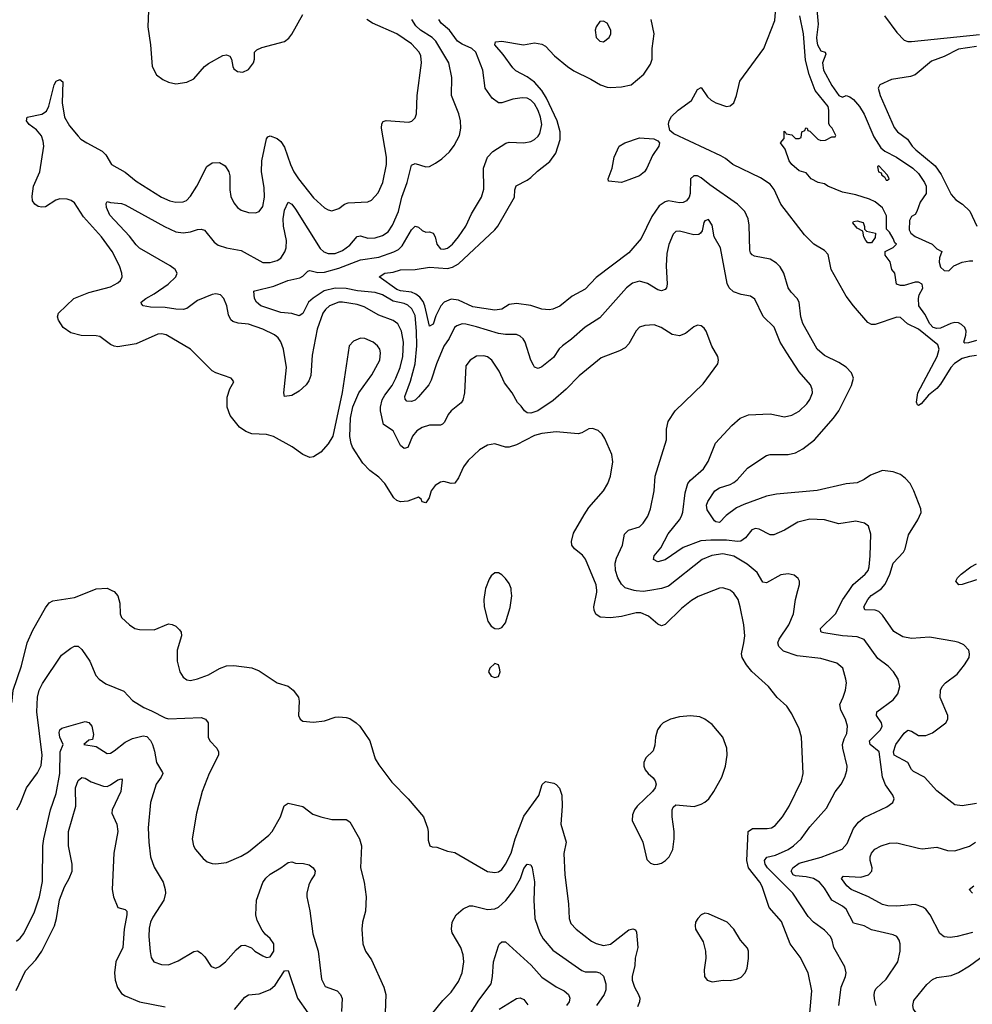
# Model space of a CAD drawing. Header units: inches. Extents: x 1245430 to 1420861, y 606325 to 671315.
# Tile 37 of 256: x 1280528 to 1285786, y 637716 to 643149. Entities that reach past the tile are written whole.
import ezdxf

# ---------------------------------------------------------------- set-up
doc = ezdxf.new("R2010")
doc.units = ezdxf.units.IN
doc.header["$MEASUREMENT"] = 0
doc.layers.add('B2683', color=7, linetype='Continuous')
doc.layers.add('B2684', color=7, linetype='Continuous')

msp = doc.modelspace()

# ---------------------------------------------------------------- linework, layer by layer
at = {"layer": 'B2683', "color": 5}
for points, elevation in [([(1280000, 639292.1), (1280070, 639319.5), (1280110, 639330.3), (1280150, 639334.3), (1280273, 639333), (1280291, 639330), (1280328.9, 639308.9), (1280370, 639263.8), (1280410, 639234), (1280430, 639224), (1280450, 639222.8), (1280459, 639230), (1280466, 639250), (1280465.4, 639305.4), (1280485.4, 639390), (1280491.2, 639450), (1280537.1, 639582.9), (1280568.7, 639711.3), (1280599.5, 639780.5), (1280670, 639903.8), (1280690, 639930.4), (1280710, 639942), (1280830, 639960.3), (1280928.7, 640000)], 980), ([(1281036.3, 640000), (1281050, 639994), (1281070, 639970.7), (1281080.3, 639930), (1281081.6, 639870), (1281090, 639851), (1281134, 639810), (1281162.8, 639790), (1281190, 639783.8), (1281270, 639782), (1281350, 639815.8), (1281370, 639812.4), (1281390, 639801.6), (1281410, 639782), (1281418.4, 639770), (1281420.3, 639750), (1281396.9, 639670), (1281396.9, 639610), (1281412, 639550), (1281430, 639521.6), (1281450, 639506.7), (1281470, 639503.1), (1281510, 639512.2), (1281570, 639534), (1281630, 639568.2), (1281670, 639583.8), (1281710, 639586), (1281810, 639572.2), (1281850, 639556.4), (1281949, 639489), (1282010, 639472), (1282037.6, 639450), (1282066, 639410), (1282070.5, 639389.5), (1282067.7, 639310), (1282076, 639290), (1282090, 639278.8), (1282150, 639273.4), (1282210, 639279.3), (1282270, 639300.5), (1282290, 639302.4), (1282330, 639298.7), (1282350, 639292.2), (1282384.9, 639270), (1282405.5, 639250), (1282460.5, 639170), (1282490.3, 639070.3), (1282510, 639037.3), (1282582, 638942), (1282672.4, 638850), (1282757.3, 638750), (1282778.8, 638690), (1282782.8, 638670), (1282782, 638622), (1282791.3, 638591.3), (1282804.7, 638584.7), (1282830, 638582.8), (1282890, 638560.5), (1282930, 638554.4), (1283110, 638449.1), (1283150, 638444), (1283170, 638447.6), (1283190, 638460.3), (1283210, 638488.7), (1283240.5, 638550), (1283263.2, 638630), (1283310, 638754.9), (1283392.7, 638867.3), (1283411.8, 638928.2), (1283430, 638945.7), (1283476.1, 638936.1), (1283490, 638928.2), (1283507.9, 638907.9), (1283520.2, 638870), (1283522.7, 638810), (1283515.8, 638710), (1283543.7, 638610), (1283531.4, 638548.6), (1283536.3, 638430), (1283557.5, 638270), (1283560.7, 638190), (1283570, 638161.6), (1283598.7, 638130), (1283684.4, 638064.4), (1283710, 638051.3), (1283750, 638041.2), (1283790, 638048.1), (1283890, 638127.3), (1283913.2, 638133.2), (1283926.4, 638126.4), (1283933.5, 638113.5), (1283939.4, 638030), (1283925, 637970), (1283923.7, 637930), (1283908.2, 637870), (1283908.3, 637850), (1283921.9, 637810), (1283943.7, 637770), (1283950.1, 637750), (1283949.4, 637730), (1283937.9, 637702.1)], 980), ([(1283096.9, 640000), (1283090.2, 639950), (1283092.6, 639910), (1283111.8, 639830), (1283130, 639802.4), (1283150, 639790.4), (1283170, 639787.2), (1283190, 639794.4), (1283210, 639820.7), (1283234.8, 639905.2), (1283243.8, 639970), (1283241.2, 640000)], 1020), ([(1284358.5, 640000), (1284273.4, 639966.6), (1284236.2, 639943.8), (1284180.9, 639899.1), (1284090, 639811.1), (1284070, 639804), (1284050, 639813), (1283998.3, 639858.3), (1283955.8, 639875.8), (1283930, 639875.9), (1283850, 639855.4), (1283790, 639848.2), (1283731.9, 639851.9), (1283707.9, 639867.9), (1283699.2, 639890), (1283697.8, 639910), (1283714, 639990), (1283713.2, 640000)], 980), ([(1284007, 640000), (1283970, 639994.3), (1283930, 639997), (1283919.9, 640000)], 960), ([(1284890, 637667.3), (1284901.2, 637790), (1284879.8, 637890), (1284836.2, 637976.2), (1284780.7, 638050), (1284732.7, 638172.7), (1284665.6, 638250), (1284626.5, 638366.5), (1284613.6, 638390), (1284551, 638470), (1284540.9, 638510), (1284549.9, 638670.1), (1284573.6, 638686.4), (1284654.7, 638685.3), (1284678, 638690), (1284698, 638702), (1284737.8, 638750), (1284775.7, 638810), (1284843.5, 638950), (1284851.9, 638990), (1284843, 639190), (1284830, 639236), (1284790, 639319.3), (1284762, 639362), (1284710, 639409.7), (1284661, 639470), (1284570, 639553.1), (1284539.8, 639590), (1284515.3, 639630), (1284512, 639650), (1284525.9, 639710), (1284529.9, 639750), (1284524.9, 639810), (1284505.7, 639910), (1284492.9, 639950), (1284470, 639985.4), (1284451.3, 640000)], 980), ([(1285049.1, 637710), (1285061.7, 637810), (1285087, 637870), (1285089.8, 637890), (1285082.2, 637922.2), (1285022.2, 638030), (1285012.7, 638070), (1285003.1, 638090), (1284970, 638126), (1284909.9, 638169.9), (1284879.7, 638199.7), (1284795.8, 638330), (1284656.1, 638470), (1284642.4, 638490), (1284638.5, 638510), (1284651.2, 638528.8), (1284700.3, 638539.7), (1284770, 638571), (1284799.7, 638590), (1284841, 638630), (1284890, 638694.6), (1284980.8, 638799.2), (1285030, 638888.5), (1285062.6, 638930), (1285082, 638970), (1285094.5, 639005.5), (1285095.4, 639030), (1285071.6, 639130), (1285070.6, 639150), (1285078.8, 639181.2), (1285093.6, 639210), (1285097.2, 639250), (1285085.7, 639290), (1285059.6, 639339.6), (1285055.1, 639370), (1285074.3, 639410), (1285086.3, 639450), (1285091, 639489), (1285088.5, 639510), (1285072.1, 639570), (1285038.4, 639598.4), (1284950, 639625), (1284819.2, 639639.2), (1284744.5, 639664.5), (1284718, 639690), (1284713.5, 639710), (1284719.3, 639730), (1284774.4, 639810), (1284799.2, 639870), (1284810.8, 639949.2), (1284823.6, 640000)], 960), ([(1285256.4, 637710), (1285246, 637746), (1285244.5, 637770), (1285247.7, 637790), (1285256.2, 637803.8), (1285310, 637855.3), (1285374.8, 637950), (1285388.5, 638010), (1285388.3, 638050), (1285383, 638070), (1285369.8, 638089.8), (1285350, 638099.7), (1285230, 638127.1), (1285188.9, 638148.9), (1285130, 638164.7), (1285090, 638240.9), (1285070, 638257.5), (1285010.4, 638290.4), (1284970, 638357.1), (1284943.2, 638390), (1284909.1, 638410.9), (1284870, 638419.3), (1284810, 638424.3), (1284797.2, 638430), (1284785.7, 638450), (1284796.2, 638470), (1284830, 638495), (1284951.5, 638528.5), (1285068.3, 638571.7), (1285096.2, 638603.8), (1285130, 638685.3), (1285158.2, 638721.8), (1285190, 638747.1), (1285313.8, 638806.2), (1285347, 638830), (1285354, 638850), (1285348.2, 638870), (1285307.4, 638927.4), (1285290.7, 638970), (1285272.8, 639110), (1285221.8, 639150), (1285219.5, 639170), (1285280.2, 639230), (1285289, 639250), (1285284.4, 639270), (1285257.6, 639310), (1285259.2, 639330), (1285350, 639395.8), (1285374.3, 639430), (1285385.4, 639470), (1285376.4, 639510), (1285351.1, 639550), (1285321.9, 639581.9), (1285264.8, 639624.8), (1285188.4, 639728.4), (1285150, 639743.7), (1285070, 639749.4), (1284966.1, 639766.1), (1284952.3, 639770), (1284950, 639775.3), (1284947.4, 639790), (1285030.7, 639870), (1285071.6, 639950), (1285106.1, 640000)], 940), ([(1285810, 638824.1), (1285730, 638811.6), (1285690, 638817.6), (1285590, 638894), (1285522.2, 638970), (1285461.1, 639001.1), (1285450.9, 639010.9), (1285429.8, 639050), (1285355.7, 639090), (1285350.4, 639110), (1285364.1, 639150), (1285410, 639211.4), (1285430, 639228.4), (1285450, 639222.6), (1285490, 639200.1), (1285530, 639198.5), (1285565.6, 639214.4), (1285640.7, 639270), (1285651.6, 639290), (1285651.5, 639310), (1285609.1, 639409.1), (1285610.9, 639450), (1285620.4, 639470), (1285637.7, 639490), (1285702.6, 639537.4), (1285744, 639590), (1285768.2, 639630), (1285771.1, 639650), (1285766.3, 639670), (1285739.3, 639699.3), (1285712.7, 639712.7), (1285690, 639718), (1285550, 639741), (1285450, 639734.8), (1285403.6, 639743.6), (1285353.5, 639773.5), (1285290, 639863.1), (1285270, 639882.8), (1285249.9, 639889.9), (1285192.3, 639892.3), (1285188.3, 639910), (1285209.6, 639950.4), (1285228.4, 639971.6), (1285270.9, 640000)], 920), ([(1280511.2, 638790), (1280530, 638823), (1280566, 638910), (1280626.7, 638993.3), (1280646.8, 639033.2), (1280652.3, 639090), (1280622.8, 639330), (1280627, 639410), (1280635.6, 639450), (1280653.8, 639486.2), (1280758.3, 639641.7), (1280810, 639682), (1280830, 639691.8), (1280850, 639692.2), (1280870, 639673.4), (1280914.3, 639610), (1280947.9, 639530), (1280965.7, 639510), (1281004.1, 639484.1), (1281103.1, 639443.1), (1281150, 639392.7), (1281213.5, 639353.5), (1281256.2, 639336.2), (1281330, 639296.2), (1281350, 639291.2), (1281530, 639298.3), (1281553.4, 639290), (1281568, 639270), (1281568.4, 639190), (1281578, 639170), (1281615.5, 639130), (1281624.4, 639110), (1281624.9, 639090), (1281574.3, 638990), (1281536, 638890), (1281503.1, 638770), (1281479.5, 638630), (1281486.4, 638590), (1281498.4, 638570), (1281541.2, 638521.2), (1281563.1, 638503.1), (1281590, 638492.4), (1281610, 638490.4), (1281670, 638498.7), (1281750, 638534.3), (1281790, 638557.4), (1281903, 638650), (1281921.1, 638670), (1281967.8, 638750), (1281988.5, 638811.5), (1282010, 638826.8), (1282090, 638808), (1282145.8, 638765.8), (1282191, 638750), (1282250, 638736), (1282330, 638735.8), (1282350, 638723), (1282404.2, 638630), (1282415.3, 638590), (1282409, 638470), (1282428.7, 638390), (1282439.6, 638310), (1282437.6, 638230), (1282420.4, 638170), (1282415.8, 638130), (1282421.3, 638050), (1282437.1, 638010), (1282470, 637960.7), (1282538.7, 637810), (1282548.4, 637770), (1282544.9, 637670)], 960), ([(1280510, 638064.9), (1280530, 638080.2), (1280550, 638106), (1280610, 638226.7), (1280636.8, 638310), (1280653, 638393), (1280655.8, 638590), (1280660.3, 638630), (1280697.8, 638790), (1280730, 638879.1), (1280749.3, 638990), (1280751.4, 639108.6), (1280767.1, 639150), (1280749.8, 639190), (1280745, 639215), (1280749.8, 639230.2), (1280760.8, 639239.2), (1280890, 639277.1), (1280910, 639270.5), (1280926, 639250), (1280935.9, 639204.1), (1280930, 639178), (1280910, 639174), (1280882, 639150), (1280950, 639138), (1281010, 639099.6), (1281030, 639102.4), (1281050, 639114.2), (1281110, 639162.3), (1281150, 639183.5), (1281210, 639196.9), (1281230, 639193.8), (1281250, 639172.4), (1281260.8, 639150), (1281272.6, 639112.6), (1281282.3, 639050), (1281315.6, 638995.6), (1281317.1, 638990), (1281308.4, 638970), (1281281.8, 638930), (1281250.2, 638830), (1281237.7, 638690), (1281240.2, 638610), (1281250.2, 638530), (1281270, 638473), (1281319.7, 638390), (1281331.2, 638350), (1281332.2, 638330), (1281323.9, 638290), (1281262.6, 638197.4), (1281250.7, 638170), (1281243.3, 638136.7), (1281241, 638090), (1281247.5, 638007.5), (1281254, 637974), (1281268.2, 637950), (1281310, 637935.6), (1281350, 637934.7), (1281403.3, 637956.7), (1281490, 638008), (1281510, 638010.8), (1281530, 637998.8), (1281550, 637978.8), (1281584.1, 637924.1), (1281610, 637914.8), (1281630, 637924), (1281663.7, 637950), (1281723, 638017), (1281750, 638041), (1281770, 638042.8), (1281807.7, 638027.7), (1281826, 638010), (1281870, 637983.1), (1281890, 637974.9), (1281910, 637978.9), (1281931.1, 638010), (1281930.5, 638050), (1281910, 638079.7), (1281882.5, 638102.5), (1281865.6, 638125.6), (1281839, 638179), (1281830.6, 638210.6), (1281835, 638290), (1281870, 638387.4), (1281887.4, 638412.6), (1281910, 638434), (1281970, 638468.5), (1282010, 638498.2), (1282030, 638502.6), (1282050, 638495), (1282093.9, 638493.9), (1282125.2, 638485.2), (1282147.7, 638470), (1282158.4, 638450), (1282155.3, 638430), (1282136.7, 638403.3), (1282124.8, 638375.2), (1282113.4, 638330), (1282113.7, 638310), (1282130, 638232), (1282145.9, 638105.9), (1282175.2, 638010), (1282194.7, 637854.7), (1282214.8, 637814.8), (1282280.3, 637790), (1282299, 637770), (1282308.4, 637748.4), (1282303.8, 637676.2)], 940), ([(1280508.5, 637791.5), (1280559.2, 637900.8), (1280617.7, 637962.3), (1280649.9, 638010), (1280719.1, 638150), (1280730.8, 638190), (1280748.1, 638291.9), (1280775, 638365), (1280801.1, 638410), (1280817.6, 638450), (1280816.6, 638490), (1280796.7, 638590), (1280796.4, 638670), (1280837.7, 638810), (1280835.8, 638910), (1280850, 638950.3), (1280870, 638967.6), (1280890, 638963.6), (1280922.9, 638942.9), (1280990, 638919.2), (1281010, 638918.2), (1281030, 638927.2), (1281070, 638955.2), (1281090, 638959.3), (1281094.3, 638954.3), (1281085.4, 638890), (1281038, 638790), (1281035.6, 638770), (1281064, 638710), (1281070.2, 638670), (1281047.5, 638550), (1281039.1, 638350), (1281045.2, 638310), (1281070, 638250.6), (1281110, 638239.5), (1281118.7, 638230), (1281119.3, 638210), (1281104.8, 638130), (1281098, 638030), (1281059.2, 637950), (1281050.9, 637890), (1281055.5, 637850), (1281068.4, 637808.4), (1281090, 637776.5), (1281110, 637762.3), (1281190, 637730.2), (1281330, 637703.1)], 920), ([(1285787.3, 638112.7), (1285702.8, 638090), (1285664.8, 638084.8), (1285630, 638088.5), (1285607.1, 638107.1), (1285553.8, 638210), (1285530, 638240.3), (1285513, 638253), (1285470, 638266.5), (1285370, 638256.9), (1285319.5, 638259.5), (1285290, 638266.6), (1285213.7, 638310), (1285117.7, 638350), (1285093.4, 638370), (1285063.5, 638410), (1285076, 638424), (1285170, 638417.7), (1285213.3, 638430), (1285232.2, 638450), (1285232.9, 638470), (1285222, 638510), (1285222.3, 638530), (1285228.9, 638550), (1285247.3, 638572.7), (1285283.7, 638590), (1285330, 638604.5), (1285370, 638607.6), (1285490, 638576.8), (1285510, 638574.5), (1285590, 638583.5), (1285650, 638564.9), (1285690, 638562.8), (1285770, 638589.3), (1285804.4, 638610)], 920), ([(1282770, 637621.3), (1282863.7, 637736.3), (1282910, 637782.6), (1282950, 637842.4), (1282970.8, 637890), (1282979.3, 637950), (1282975.3, 637990), (1282962.3, 638030), (1282915.4, 638110), (1282911.1, 638130), (1282915.8, 638170), (1282937.6, 638210), (1282976.6, 638243.4), (1283010, 638259.1), (1283030, 638259.2), (1283110, 638239.7), (1283150, 638243.5), (1283170, 638252.5), (1283210.9, 638289.1), (1283254.9, 638345.1), (1283291.6, 638410), (1283310, 638465.3), (1283330, 638488.7), (1283350, 638485.5), (1283356.5, 638470), (1283368.9, 638391.1), (1283366.5, 638290), (1283372.1, 638190), (1283398.4, 638110), (1283416.5, 638076.5), (1283470, 638015), (1283630, 637902.8), (1283650, 637895), (1283710, 637895.5), (1283730.3, 637890), (1283750.8, 637870.8), (1283763.8, 637830), (1283763.1, 637796.9), (1283754.5, 637770), (1283710.9, 637710)], 960), ([(1285786.6, 638330), (1285768.1, 638350), (1285795.3, 638370)], 880), ([(1283018.3, 637670), (1283061.9, 637738.1), (1283129.8, 637830), (1283138.6, 637870), (1283142.6, 637950), (1283170, 638038), (1283176, 638050), (1283190, 638060.5), (1283210, 638060.5), (1283351.9, 637931.9), (1283410, 637865.4), (1283490, 637811.9), (1283533.7, 637790), (1283557.6, 637770), (1283565.3, 637750), (1283560.9, 637730), (1283545.5, 637710)], 940), ([(1285810, 637608), (1285730, 637643.2), (1285690, 637648.3), (1285605.2, 637634.8), (1285552.7, 637632.7), (1285510, 637641.6), (1285482.3, 637662.3), (1285462.5, 637690), (1285458.3, 637710), (1285462.8, 637737.2), (1285534.6, 637825.4), (1285566.4, 637853.6), (1285590, 637863.2), (1285670, 637875.9), (1285710, 637891.8), (1285771.5, 637928.5), (1285881.1, 638010)], 920), ([(1281713.1, 637686.9), (1281770, 637754.9), (1281790, 637768.9), (1281850, 637773.7), (1281910, 637797), (1281937.4, 637822.6), (1281990, 637900.3), (1282010, 637903.1), (1282062.1, 637750), (1282118.6, 637670)], 920), ([(1283174.2, 637690), (1283270, 637747.6), (1283290, 637751.8), (1283310, 637742), (1283333.2, 637713.2)], 920)]:
    msp.add_lwpolyline(points, dxfattribs=dict(at, elevation=elevation))
at = {"layer": 'B2683', "color": 5, "elevation": 1020}
for points in [[(1283150, 639596), (1283122.8, 639570), (1283116, 639550), (1283130, 639526.8), (1283150, 639518.8), (1283170, 639524.7), (1283179.5, 639550), (1283177, 639570), (1283170, 639588.7)], [(1284230, 639308), (1284170, 639302), (1284121, 639290), (1284080.5, 639270), (1284064.7, 639255.3), (1284048.4, 639230), (1284038, 639190), (1284034.6, 639145.4), (1284024.9, 639115.1), (1283983.6, 639076.4), (1283972.7, 639050), (1283972.7, 639030), (1283980.4, 639010), (1283996.3, 638990), (1284025.4, 638965.4), (1284035.8, 638950), (1284040.3, 638930), (1284035.3, 638910), (1284021.1, 638890), (1283936, 638810), (1283921.5, 638790), (1283910, 638762), (1283909.2, 638730), (1283967.1, 638610), (1283990, 638516), (1284010, 638494), (1284030, 638488.2), (1284050, 638488.5), (1284070, 638494.9), (1284093.6, 638510), (1284113.3, 638530), (1284133, 638570), (1284141.1, 638630), (1284140.4, 638670), (1284128.6, 638751.4), (1284129.7, 638790), (1284135.8, 638804.2), (1284150, 638815.8), (1284251.7, 638808.3), (1284290, 638819.6), (1284310, 638831.7), (1284332.1, 638850), (1284359.2, 638890), (1284404.2, 638970), (1284424.7, 639030), (1284432.4, 639090), (1284431.1, 639130), (1284410, 639189.3), (1284350, 639259.6), (1284310, 639289.6), (1284282.4, 639302.4)], [(1284310, 638219.3), (1284290, 638209.2), (1284270.4, 638189.6), (1284259.1, 638170), (1284256.3, 638150), (1284259.1, 638130), (1284300.6, 638060.6), (1284314.2, 638010), (1284316.1, 637970), (1284306, 637906), (1284308, 637870), (1284322.8, 637850), (1284350, 637839.3), (1284411.2, 637848.8), (1284450, 637847.6), (1284490, 637856), (1284510, 637865.7), (1284532.8, 637890), (1284544.2, 637915.8), (1284551.7, 637968.3), (1284550.8, 638010), (1284545.3, 638025.3), (1284506.4, 638070), (1284470, 638131), (1284433.3, 638170), (1284330, 638216)]]:
    msp.add_lwpolyline(points, close=True, dxfattribs=at)
at = {"layer": 'B2684', "color": 5}
for points, elevation in [([(1281243.4, 643290), (1281235.8, 643110), (1281249.2, 643010), (1281258.7, 642890), (1281283.8, 642843.8), (1281318, 642818), (1281350, 642804), (1281390, 642794), (1281450, 642803), (1281490, 642823), (1281548.2, 642890), (1281570, 642907.7), (1281650, 642951.6), (1281670, 642954.3), (1281687.2, 642947.2), (1281697.6, 642930), (1281703.7, 642890), (1281710, 642877.3), (1281730, 642862), (1281760.1, 642859.9), (1281790, 642873.4), (1281818.4, 642910), (1281823.6, 642930), (1281823.6, 642970), (1281836.8, 642983.2), (1281864.1, 642995.9), (1281990, 643029.1), (1282013.5, 643046.5), (1282030.7, 643069.3), (1282090, 643176.4)], 1020), ([(1284923.2, 643270), (1284936.3, 643123.7), (1284925.7, 643050), (1284927.9, 643030), (1284932.4, 643010), (1284950, 642977), (1284974, 642970), (1284978, 642958), (1284960.2, 642910), (1284965.7, 642870), (1285010, 642785.7), (1285050, 642730.5), (1285070, 642720.5), (1285090, 642730.7), (1285110, 642723.1), (1285130, 642708.5), (1285163.7, 642670), (1285190, 642627.3), (1285242.2, 642502.2), (1285281.2, 642441.2), (1285302.5, 642422.5), (1285368, 642390), (1285458, 642330), (1285490, 642299.1), (1285523, 642250), (1285531.7, 642230), (1285531.1, 642190), (1285498, 642142), (1285480.3, 642090), (1285470, 642074.5), (1285450, 642062.4), (1285440.1, 642039.9), (1285437.5, 641990), (1285447.5, 641970), (1285470, 641951.8), (1285563.8, 641910), (1285590, 641884.7), (1285618, 641870), (1285605.4, 641834.6), (1285603.2, 641810), (1285610, 641783.8), (1285630, 641765.7), (1285656.6, 641763.4), (1285685.1, 641790), (1285730, 641811.6), (1285770, 641819), (1285790, 641817.7)], 860), ([(1283713.2, 640000), (1283710.7, 640030), (1283651.6, 640171.6), (1283634.2, 640194.2), (1283589.7, 640230), (1283576.4, 640250), (1283573.5, 640270), (1283585.3, 640314.7), (1283643, 640417), (1283670, 640457.1), (1283749.7, 640550), (1283775.1, 640590), (1283789.6, 640630), (1283802, 640710), (1283796.4, 640750), (1283758.4, 640838.4), (1283742.3, 640862.3), (1283721.3, 640881.3), (1283690, 640893.6), (1283670, 640891.6), (1283631.3, 640868.7), (1283610, 640864.2), (1283490, 640875.6), (1283410, 640866), (1283370, 640854.9), (1283270, 640803.7), (1283230, 640789.8), (1283210, 640790.9), (1283150, 640808.5), (1283110, 640801.7), (1283065.4, 640774.6), (1283002.7, 640717.3), (1282978.2, 640681.8), (1282950, 640620.9), (1282930, 640592), (1282910, 640589.6), (1282870, 640600.5), (1282850, 640597.7), (1282821.5, 640578.5), (1282798.9, 640550), (1282787.7, 640510), (1282770, 640483.7), (1282750, 640489.3), (1282743.6, 640503.6), (1282730, 640513.3), (1282670, 640492.3), (1282630, 640489), (1282610, 640495.6), (1282592.6, 640510), (1282544.2, 640590), (1282510, 640624.2), (1282461.4, 640661.4), (1282422.6, 640702.6), (1282365.6, 640790), (1282356.9, 640810), (1282349.5, 640849.5), (1282353.6, 640950), (1282366.7, 641013.3), (1282400.4, 641090), (1282471.4, 641190), (1282515, 641270), (1282520.3, 641310), (1282515.5, 641330), (1282503.1, 641350), (1282479.6, 641370), (1282432.7, 641390), (1282410, 641391.9), (1282370, 641375.1), (1282346.4, 641350), (1282307.4, 641092.6), (1282255.5, 640850), (1282231.5, 640808.5), (1282190, 640762.7), (1282150, 640737.2), (1282130, 640733.2), (1282090, 640749.6), (1282031.4, 640791.4), (1281929.1, 640849.1), (1281890, 640860.7), (1281810, 640864.3), (1281776.4, 640876.4), (1281740.8, 640900.8), (1281690, 640964.2), (1281673.1, 641010), (1281673.6, 641066.4), (1281688.1, 641111.9), (1281709, 641150), (1281702, 641162), (1281695.3, 641170), (1281610, 641199.7), (1281590, 641211.1), (1281471.2, 641331.2), (1281336.2, 641410), (1281310, 641416.1), (1281290, 641414), (1281170, 641359.7), (1281070, 641344.1), (1281050, 641347), (1281030, 641356.2), (1280970, 641400.3), (1280950, 641404.6), (1280866.3, 641406.3), (1280810, 641421.1), (1280767.1, 641450), (1280742, 641490), (1280736.9, 641510), (1280742.4, 641530), (1280827.6, 641610), (1280910, 641643.9), (1281030, 641675.5), (1281070, 641697.4), (1281084.7, 641710), (1281093.7, 641730), (1281092, 641750), (1281078, 641790), (1281038.5, 641870), (1280980.2, 641950), (1280880.7, 642060.7), (1280830, 642138.5), (1280811.8, 642151.8), (1280790, 642158.6), (1280750, 642160.6), (1280726.7, 642153.3), (1280670, 642116.9), (1280650, 642114.3), (1280630, 642118.7), (1280612.3, 642130), (1280598, 642150), (1280595.8, 642175.8), (1280603.4, 642230), (1280639.3, 642310), (1280661.2, 642450), (1280657.9, 642477.9), (1280647.5, 642507.5), (1280620, 642540), (1280580.9, 642570), (1280566, 642590), (1280569.2, 642610), (1280650, 642627.6), (1280675.5, 642644.5), (1280688.4, 642671.6), (1280718.7, 642790), (1280730, 642810.2), (1280750, 642819.5), (1280765.7, 642805.7), (1280761.8, 642690), (1280775, 642610), (1280802.4, 642562.4), (1280850, 642506), (1280866, 642490), (1280897.6, 642470), (1280983.3, 642423.3), (1281003.4, 642403.4), (1281034, 642350), (1281110, 642307.3), (1281170, 642257.8), (1281310, 642170.2), (1281357.3, 642150), (1281390, 642141.5), (1281430, 642142.8), (1281448.8, 642151.2), (1281470, 642174.4), (1281504.8, 642230), (1281560.8, 642339.2), (1281590, 642359.6), (1281630, 642360.7), (1281661.7, 642341.7), (1281682.4, 642310), (1281687.5, 642287.5), (1281688.3, 642210), (1281693.7, 642173.7), (1281710, 642138), (1281730, 642113), (1281750, 642097.6), (1281790, 642084.6), (1281830, 642083.7), (1281849.7, 642090.3), (1281870, 642117.3), (1281879.8, 642170), (1281876.8, 642223.2), (1281862.2, 642310), (1281864.1, 642370), (1281890, 642490.8), (1281898, 642502), (1281910, 642508.5), (1281950, 642492.8), (1281970, 642477.4), (1281990, 642444.9), (1282022.4, 642350), (1282041.1, 642310), (1282067.3, 642270), (1282150, 642166), (1282210, 642110.3), (1282230, 642098.9), (1282250, 642094.6), (1282290, 642107.4), (1282320.7, 642130), (1282341.6, 642138.4), (1282450, 642143.1), (1282470, 642153.7), (1282506.6, 642193.4), (1282531.7, 642250), (1282552.2, 642350), (1282552.1, 642390), (1282525.9, 642550), (1282526.3, 642573.7), (1282533.6, 642586.4), (1282550, 642592.9), (1282676.3, 642583.7), (1282691.7, 642588.3), (1282710, 642608), (1282717.6, 642630), (1282722, 642730), (1282746.2, 642910), (1282741.8, 642950), (1282732.5, 642970), (1282690, 643014.9), (1282610, 643069.8), (1282475.1, 643130), (1282443.5, 643150)], 980), ([(1283919.9, 640000), (1283870, 640014.8), (1283850, 640033.7), (1283829.9, 640069.9), (1283816.9, 640110), (1283815.1, 640150), (1283822.2, 640177.8), (1283854.6, 640250), (1283866, 640310), (1283888.2, 640331.8), (1283948.9, 640351.1), (1283969.7, 640370), (1283995.6, 640410), (1284010.7, 640449.3), (1284029.7, 640550), (1284035.6, 640630), (1284097.7, 640830), (1284099.1, 640890), (1284107.9, 640932.1), (1284146, 640990), (1284299.8, 641140.2), (1284380.7, 641250), (1284385.6, 641270), (1284381.6, 641290), (1284347.9, 641347.9), (1284316.9, 641430), (1284306.3, 641446.3), (1284290, 641458.9), (1284270, 641463), (1284250, 641454.3), (1284203.2, 641416.8), (1284170, 641404.2), (1284130, 641410.9), (1284069.6, 641450), (1284030, 641465.7), (1283978, 641462), (1283950, 641451.3), (1283930, 641432.3), (1283890, 641359.5), (1283870, 641338.7), (1283838.6, 641321.4), (1283737, 641283), (1283615.8, 641184.2), (1283544.6, 641110), (1283472.1, 641047.9), (1283388.2, 640990), (1283350, 640977.6), (1283330, 640980.4), (1283314, 640990), (1283296.8, 641016.8), (1283275.8, 641035.8), (1283246.9, 641090), (1283204.5, 641144.5), (1283173.7, 641210), (1283134.8, 641270), (1283110, 641287.7), (1283090, 641294.6), (1283050, 641291.8), (1283013.7, 641270), (1282990, 641239.3), (1282983.6, 641090), (1282974.6, 641050), (1282965.5, 641034.5), (1282909.1, 640990), (1282892.4, 640970), (1282872.2, 640927.8), (1282862.6, 640917.4), (1282850, 640910.9), (1282790, 640912.2), (1282750, 640898.5), (1282719.7, 640880.3), (1282695.9, 640850), (1282670, 640788), (1282650, 640783.1), (1282630, 640798.9), (1282590, 640879.8), (1282535.8, 640915.8), (1282519.4, 640990), (1282519.7, 641010), (1282529.6, 641050.4), (1282543.2, 641076.8), (1282583.9, 641130), (1282605, 641170), (1282628.8, 641230), (1282643.2, 641290), (1282645.7, 641370), (1282636.1, 641430), (1282614.6, 641470), (1282588.9, 641488.9), (1282510, 641518.1), (1282430, 641564.5), (1282390, 641576.9), (1282310.1, 641589.9), (1282290, 641589.2), (1282238, 641570), (1282215.4, 641550), (1282202, 641530), (1282170, 641440.7), (1282142.1, 641297.9), (1282134.1, 641185.9), (1282124.1, 641155.9), (1282110, 641133.6), (1282070, 641098.4), (1282030, 641075.1), (1281990, 641069.2), (1281985.1, 641090), (1282001.4, 641230), (1281983.2, 641330), (1281970, 641371.2), (1281953.8, 641393.8), (1281934, 641410), (1281870, 641440.8), (1281790, 641467.8), (1281733.8, 641473.8), (1281703.6, 641483.6), (1281693.3, 641493.3), (1281680.4, 641520.4), (1281670.8, 641570), (1281654.8, 641610), (1281635.6, 641630), (1281610, 641636.1), (1281590, 641632.7), (1281510, 641598.4), (1281450, 641554.5), (1281430, 641549.8), (1281390, 641550.8), (1281330, 641560.3), (1281250, 641561.8), (1281208.7, 641570), (1281200.7, 641580.7), (1281198, 641590), (1281224.2, 641610), (1281270, 641635.5), (1281347.8, 641690), (1281389.8, 641730), (1281397.2, 641750), (1281385.7, 641770), (1281358.5, 641790), (1281190, 641888), (1281170, 641906.4), (1281133.7, 641953.7), (1281025.3, 642070), (1281007.5, 642112.5), (1281004.8, 642135.2), (1281010, 642144.7), (1281030, 642139.1), (1281090, 642134.9), (1281110, 642127.6), (1281326.9, 642006.9), (1281390, 641979), (1281430, 641972.3), (1281470, 641978), (1281510.2, 641990.2), (1281530, 641992.4), (1281548.2, 641988.2), (1281601.2, 641921.2), (1281623.9, 641903.9), (1281670, 641889.4), (1281750, 641874.8), (1281870, 641809.1), (1281910, 641809.3), (1281950, 641820.7), (1281970, 641833.4), (1281991.7, 641868.3), (1281998.6, 641890), (1282001.1, 641930), (1281983.4, 642010), (1281981.7, 642050), (1281990, 642097.6), (1282010, 642142.4), (1282030, 642131.4), (1282050, 642103.9), (1282186, 641886), (1282207, 641867), (1282230, 641858), (1282270, 641859.5), (1282310, 641875.1), (1282350, 641905), (1282390, 641952.1), (1282410, 641956.6), (1282450, 641944.1), (1282490, 641944.3), (1282530, 641957.8), (1282561.1, 641978.9), (1282585.5, 642014.5), (1282618.4, 642090), (1282637.9, 642170), (1282667, 642250), (1282690, 642345.5), (1282710, 642355.6), (1282770, 642336), (1282790, 642339.5), (1282823.5, 642356.5), (1282858.2, 642381.8), (1282899.7, 642420.3), (1282926.1, 642453.9), (1282955.1, 642510), (1282962.8, 642550), (1282962, 642590), (1282952, 642630), (1282910.7, 642730), (1282912.4, 642830), (1282896.5, 642910), (1282824.3, 643030), (1282804.5, 643050), (1282740.7, 643090), (1282715.3, 643115.3), (1282693.3, 643150)], 960), ([(1285106.1, 640000), (1285128.1, 640031.9), (1285195.1, 640090), (1285210.8, 640110), (1285216.8, 640130), (1285222.5, 640190), (1285226.9, 640310), (1285213.6, 640353.6), (1285191.4, 640371.4), (1285142.4, 640382.4), (1285050, 640367.4), (1284970, 640388.9), (1284890, 640392.4), (1284823.9, 640376.1), (1284750, 640332), (1284690, 640305.8), (1284670, 640305.6), (1284610, 640338.2), (1284590, 640341), (1284570, 640334.7), (1284535.2, 640290), (1284507.7, 640272.3), (1284490, 640268.9), (1284430, 640276.2), (1284343.2, 640276.8), (1284287.6, 640272.4), (1284190, 640237.2), (1284090, 640167.9), (1284050, 640157.4), (1284026.6, 640170), (1284029.8, 640190), (1284066.1, 640233.8), (1284107.7, 640312.3), (1284169.8, 640390), (1284180.7, 640410), (1284188.5, 640431.5), (1284201, 640539), (1284215.8, 640590), (1284231.1, 640608.9), (1284302.7, 640670), (1284329.1, 640710.9), (1284368.3, 640811.7), (1284459.5, 640910), (1284504.5, 640950), (1284550, 640967.7), (1284670, 640973.2), (1284750, 640957.3), (1284790, 640966.5), (1284830, 640989), (1284872.6, 641030), (1284890, 641053), (1284903.5, 641090), (1284903.1, 641110), (1284893.4, 641133.4), (1284830, 641206.6), (1284761.8, 641310), (1284725.6, 641370), (1284692.1, 641452.1), (1284631.3, 641511.3), (1284586.1, 641606.1), (1284562.8, 641622.8), (1284510, 641633.3), (1284467.8, 641647.8), (1284443.5, 641670), (1284433.9, 641693.9), (1284396, 641890), (1284362, 641950), (1284350, 642015.3), (1284330, 642046), (1284310, 642039.3), (1284303.8, 642030), (1284295.5, 641984.5), (1284286.8, 641970), (1284276.2, 641963.8), (1284250, 641961.7), (1284170, 641982.3), (1284150, 641980.5), (1284134.9, 641965.1), (1284111.8, 641908.2), (1284100.7, 641859.3), (1284096.4, 641790), (1284102.8, 641690), (1284098.7, 641670), (1284090, 641659.6), (1284070, 641653), (1284050, 641657.4), (1283993.4, 641693.4), (1283950, 641706), (1283910, 641695.2), (1283876.9, 641670), (1283730, 641504), (1283650, 641452.3), (1283574.1, 641385.9), (1283523.6, 641350), (1283506.6, 641333.4), (1283474.4, 641285.6), (1283410, 641233.7), (1283390, 641223.5), (1283370, 641231.8), (1283363.2, 641243.2), (1283350, 641269.5), (1283317.8, 641370), (1283307.4, 641387.4), (1283290, 641403.1), (1283270, 641410.8), (1283210, 641411.2), (1283170, 641417), (1283050, 641454.9), (1282991.3, 641468.7), (1282970, 641469.8), (1282940.2, 641459.8), (1282927.7, 641450), (1282898.2, 641390), (1282870, 641346.6), (1282829, 641250), (1282799.8, 641160.2), (1282786.2, 641133.8), (1282730, 641067.6), (1282710, 641049.8), (1282690, 641041.4), (1282664, 641044), (1282655.5, 641055.5), (1282653.6, 641070), (1282685.5, 641154.5), (1282711.2, 641250), (1282719.4, 641350), (1282718.5, 641430), (1282710, 641516), (1282692.7, 641552.7), (1282670, 641573.9), (1282650, 641582.5), (1282590, 641595.3), (1282530, 641630.4), (1282490, 641643.4), (1282392.7, 641652.7), (1282330, 641664.9), (1282270, 641666.5), (1282208, 641652), (1282147, 641613), (1282122.8, 641590), (1282090, 641527.2), (1282070, 641514.2), (1282030, 641528.2), (1281970, 641532.5), (1281858.4, 641570), (1281834.3, 641590), (1281824.7, 641610), (1281821.2, 641650), (1281826.6, 641653.4), (1281930, 641679.1), (1282007.3, 641710), (1282074.8, 641725.2), (1282090, 641732.8), (1282118, 641762), (1282130, 641764.9), (1282173.8, 641753.8), (1282210, 641756.4), (1282290, 641778), (1282410, 641823.7), (1282510, 641839.2), (1282593, 641867), (1282618.6, 641881.4), (1282639.3, 641900.7), (1282690, 641989.1), (1282710, 642008.9), (1282730, 642003.1), (1282750, 641985.5), (1282770, 641975.5), (1282790, 641978), (1282810, 641970.6), (1282821.3, 641950), (1282830.3, 641910), (1282850, 641885.2), (1282870, 641882.2), (1282890, 641887.2), (1282917.6, 641910), (1282950.7, 641950), (1282989.8, 642010), (1283021.9, 642078.1), (1283077.7, 642170), (1283090, 642214), (1283087.4, 642330), (1283110.9, 642390), (1283139.5, 642420.5), (1283211.9, 642468.1), (1283230, 642473.4), (1283310, 642468.4), (1283350, 642477.4), (1283370, 642488.4), (1283390, 642506), (1283398.9, 642521.1), (1283409.3, 642570), (1283402.8, 642610), (1283390, 642648.5), (1283370, 642683.7), (1283350, 642704.7), (1283330, 642714.9), (1283302.1, 642717.9), (1283250.2, 642709.8), (1283190, 642689.7), (1283170.3, 642689.7), (1283135.9, 642715.9), (1283096.4, 642770), (1283083.5, 642870), (1283045.3, 642970), (1283024.4, 642990), (1282970, 643012.7), (1282944.3, 643030), (1282899.9, 643090), (1282855, 643130), (1282841.2, 643150)], 940), ([(1285270.9, 640000), (1285285.9, 640010), (1285305.9, 640034.1), (1285331.3, 640090), (1285349.5, 640150.5), (1285407.1, 640210), (1285416.2, 640230), (1285434.3, 640305.7), (1285486.3, 640390), (1285503.6, 640430), (1285502.9, 640450), (1285464.2, 640550), (1285442.6, 640590), (1285418.1, 640618.1), (1285390, 640638.7), (1285350, 640654), (1285290, 640660.8), (1285223.6, 640636.4), (1285188.6, 640611.4), (1285150, 640592.8), (1285090, 640587), (1284930, 640550.5), (1284706, 640530), (1284650, 640518.9), (1284525.6, 640474.4), (1284484.7, 640455.3), (1284427.3, 640412.7), (1284390, 640375.1), (1284370, 640378), (1284363.8, 640383.8), (1284323.5, 640443.5), (1284319.7, 640470), (1284327.2, 640490), (1284364.8, 640550), (1284390, 640566.2), (1284450, 640584.8), (1284470, 640595.5), (1284487.9, 640610), (1284544.9, 640675.1), (1284630, 640732), (1284650, 640744.2), (1284670, 640748.8), (1284770, 640750.2), (1284810, 640759.7), (1284850, 640780.9), (1284915.9, 640830), (1285019.8, 640950), (1285049, 640990), (1285119.8, 641130), (1285130.8, 641170), (1285119.4, 641199.4), (1285090, 641231.7), (1285050, 641257.7), (1284970, 641296.2), (1284930, 641330.9), (1284850, 641473.3), (1284839.5, 641510), (1284831.4, 641590), (1284820.3, 641610), (1284785.9, 641645.9), (1284770, 641669.7), (1284746.2, 641750), (1284725.8, 641785.8), (1284705.7, 641805.7), (1284670, 641826.6), (1284584.1, 641844.1), (1284570.4, 641850.4), (1284562.1, 641862.1), (1284557.8, 641877.8), (1284555.1, 642015.1), (1284548.9, 642050), (1284530, 642091.1), (1284489.9, 642129.9), (1284336.9, 642236.9), (1284290, 642276.5), (1284270, 642286.6), (1284250, 642286.2), (1284231.3, 642270), (1284228.1, 642190), (1284222.5, 642170), (1284208.9, 642150), (1284190, 642139.5), (1284170, 642137.9), (1284110, 642148.6), (1284090, 642144.4), (1284058.6, 642121.4), (1284017.4, 642062.6), (1283959, 641941), (1283890, 641862.6), (1283710, 641726.3), (1283650, 641661.4), (1283577.5, 641622.5), (1283510, 641568.6), (1283470, 641551), (1283450, 641547.1), (1283410, 641550.9), (1283350, 641572), (1283270, 641581.9), (1283230, 641577.3), (1283190, 641551.2), (1283150, 641545.5), (1283030, 641564.5), (1282950, 641601.1), (1282910, 641606.3), (1282871.8, 641590), (1282853.2, 641570), (1282824.7, 641515.3), (1282810, 641467.8), (1282790, 641457.6), (1282764.9, 641570), (1282754.6, 641594.6), (1282737.3, 641617.3), (1282714.9, 641634.9), (1282690, 641645.6), (1282630, 641653.1), (1282610, 641660.5), (1282511.5, 641730), (1282542.7, 641750), (1282590, 641755.4), (1282630, 641767.9), (1282711.1, 641771.1), (1282790, 641783.1), (1282890, 641775), (1282916.8, 641783.2), (1282950, 641802.2), (1283150, 641988.4), (1283167, 642010), (1283259.3, 642170), (1283260.9, 642210), (1283268.2, 642231.8), (1283330, 642262.7), (1283350, 642277.2), (1283386.3, 642313.7), (1283454.1, 642365.9), (1283487.9, 642412.1), (1283512, 642488), (1283510.9, 642530), (1283494.4, 642590), (1283436.1, 642716.1), (1283410, 642757.8), (1283370, 642803.2), (1283330, 642832.5), (1283267.2, 642867.2), (1283250, 642883.5), (1283196.3, 642956.3), (1283149.8, 643010), (1283154, 643026), (1283190, 643030.2), (1283309.7, 643010.3), (1283370, 643021.3), (1283410, 643013.4), (1283430, 643002), (1283479.7, 642950), (1283552.4, 642890), (1283586.7, 642866.7), (1283681.2, 642821.2), (1283733.1, 642790), (1283770, 642775.8), (1283790, 642773.7), (1283850, 642777.5), (1283902.7, 642790), (1283972.8, 642847.2), (1284010, 642902.4), (1284019.8, 642930), (1284019.2, 642990), (1284030.5, 643070.5), (1284013.6, 643150)], 920), ([(1285810, 641296.4), (1285770, 641291), (1285730, 641278.6), (1285687.4, 641252.6), (1285666.9, 641230), (1285610, 641137.6), (1285590, 641112.9), (1285543.9, 641076.1), (1285504, 641030), (1285490, 641020.7), (1285483.3, 641023.3), (1285478, 641038), (1285486, 641090), (1285591.9, 641290), (1285602.9, 641330), (1285595.3, 641355.3), (1285490, 641441.7), (1285429, 641470), (1285390, 641505.2), (1285370, 641506.6), (1285250, 641466.8), (1285230, 641467.6), (1285210, 641477.8), (1285130, 641569.8), (1285090, 641623.5), (1285008, 641770), (1284990, 641853.6), (1284970, 641874.8), (1284910.9, 641910.9), (1284860.8, 641960.8), (1284730, 642131.3), (1284692, 642212), (1284670, 642241.9), (1284616.7, 642276.7), (1284464.2, 642350), (1284423.4, 642383.4), (1284397.6, 642397.6), (1284138.6, 642518.6), (1284117.5, 642537.5), (1284108.7, 642571.3), (1284112.7, 642590), (1284126.3, 642613.7), (1284162.2, 642650), (1284236.5, 642703.5), (1284270, 642763.7), (1284290, 642775.3), (1284323.8, 642723.8), (1284344.5, 642704.5), (1284370, 642689.1), (1284430, 642669.5), (1284450, 642672.6), (1284470, 642689.2), (1284485.5, 642730), (1284503, 642810), (1284635.4, 642990), (1284696, 643144), (1284700.7, 643190)], 880), ([(1285810, 641379.5), (1285765.9, 641365.9), (1285744.3, 641364.3), (1285739.2, 641370), (1285751.3, 641408.7), (1285752.2, 641430), (1285745, 641450), (1285727.1, 641467.1), (1285710, 641475.3), (1285690, 641477.8), (1285667.2, 641472.8), (1285610, 641446.4), (1285590, 641445), (1285569.9, 641450), (1285551, 641470), (1285524.5, 641524.5), (1285491.5, 641570), (1285489.2, 641610), (1285493.2, 641630), (1285512.8, 641667.2), (1285509.4, 641690), (1285490, 641701.3), (1285470, 641701.1), (1285410, 641682), (1285390, 641681.2), (1285368, 641690), (1285359, 641750), (1285342, 641770), (1285333.2, 641813.2), (1285306, 641850), (1285306, 641870), (1285350, 641892), (1285368, 641910), (1285358, 641918), (1285350, 641942), (1285330, 641977.2), (1285312.1, 641992.1), (1285313, 642067), (1285290.9, 642110.9), (1285250, 642144.1), (1285218.4, 642158.4), (1285143.1, 642183.1), (1285070, 642196.4), (1284989.4, 642230), (1284970, 642243.6), (1284935.3, 642250), (1284897.2, 642270), (1284870, 642304), (1284830, 642315.3), (1284789.3, 642349.3), (1284775.3, 642370), (1284753.6, 642433.6), (1284728, 642470), (1284747.3, 642492.7), (1284747.3, 642532.7), (1284754, 642530), (1284758, 642518), (1284790, 642514), (1284810, 642494), (1284830, 642494), (1284842, 642498), (1284846, 642530), (1284862, 642538), (1284868, 642552), (1284874, 642550), (1284878, 642538), (1284890, 642534), (1284934, 642490), (1284950, 642482), (1284976.4, 642483.6), (1285010, 642502), (1285030, 642502), (1285032, 642510), (1285013.3, 642550), (1285000.8, 642560.8), (1284994.3, 642574.3), (1284994.7, 642650), (1284990, 642669.4), (1284918.4, 642758.4), (1284886.5, 642846.5), (1284865.3, 642925.3), (1284854, 643070), (1284833.8, 643170)], 860), ([(1285302.3, 643170), (1285370, 643078.1), (1285410, 643036.1), (1285430, 643028.8), (1285450, 643028.8), (1285826.2, 643066.2)], 880), ([(1285810, 643000.8), (1285710, 642985.9), (1285630, 642944.9), (1285560.4, 642919.6), (1285470, 642844.5), (1285444.7, 642835.3), (1285340.8, 642819.2), (1285276.5, 642790), (1285266.7, 642770), (1285277.9, 642730), (1285354.6, 642554.6), (1285374, 642530), (1285429.3, 642490), (1285453.9, 642450), (1285475.1, 642430), (1285582.1, 642342.1), (1285614.4, 642294.4), (1285670, 642183.8), (1285695.5, 642155.5), (1285732.7, 642130), (1285773, 642093), (1285811.2, 642010)], 880), ([(1284823.6, 640000), (1284831.5, 640031.5), (1284831.6, 640050), (1284825.6, 640065.6), (1284803, 640083), (1284770, 640091.1), (1284730, 640085.4), (1284650, 640041.6), (1284630, 640045.6), (1284598, 640098), (1284544.3, 640144.3), (1284470, 640189.2), (1284410, 640200.7), (1284348.2, 640191.8), (1284296, 640170), (1284110, 640023.1), (1284070, 640009.8), (1284007, 640000)], 960), ([(1285810, 640058.7), (1285730, 640033.2), (1285711, 640031), (1285694.5, 640050), (1285704.6, 640070), (1285724.8, 640090), (1285778.3, 640130), (1285810, 640147.2)], 880), ([(1283241.2, 640000), (1283240.3, 640010), (1283230, 640037.6), (1283210, 640066.3), (1283190, 640086), (1283170, 640097.6), (1283150, 640096.2), (1283130, 640079.5), (1283118.9, 640061.1), (1283098.3, 640010), (1283096.9, 640000)], 1020), ([(1280928.7, 640000), (1280950, 640008.5), (1281010, 640011.5), (1281036.3, 640000)], 980), ([(1284451.3, 640000), (1284450, 640001), (1284410, 640014), (1284390, 640012.4), (1284358.5, 640000)], 980)]:
    msp.add_lwpolyline(points, dxfattribs=dict(at, elevation=elevation))
for points, elevation in [([(1283750, 643141.2), (1283730, 643139), (1283710.4, 643109.6), (1283704.9, 643090), (1283710.6, 643050), (1283730, 643030.6), (1283750, 643026.4), (1283782, 643050), (1283791.5, 643070), (1283791.6, 643090), (1283770, 643129.2)], 940), ([(1283850, 642251), (1283778, 642258), (1283776.9, 642270), (1283798.4, 642330), (1283809.7, 642390.3), (1283837.2, 642450), (1283869, 642470), (1283950, 642496.8), (1284028.6, 642491.4), (1284050, 642480.5), (1284059, 642470), (1284055.6, 642450), (1284020.9, 642399.1), (1283990, 642329.7), (1283976.5, 642310), (1283950, 642287.5), (1283890, 642265.7)], 880), ([(1285270, 642342), (1285263.5, 642336.5), (1285269, 642310), (1285283.5, 642303.5), (1285286.4, 642290), (1285301, 642281), (1285310, 642264), (1285317.2, 642262.8), (1285328, 642270), (1285319, 642290)], 860), ([(1285210, 641918), (1285198, 641930), (1285188, 641950), (1285182, 641982), (1285150, 641998), (1285127.2, 642027.2), (1285130, 642034.8), (1285150, 642038.8), (1285184.7, 642030), (1285192, 642008), (1285192, 641992), (1285202, 641982), (1285251.3, 641971.3), (1285250, 641946), (1285230, 641918)], 860)]:
    msp.add_lwpolyline(points, close=True, dxfattribs=dict(at, elevation=elevation))

doc.saveas('drawing.dxf')
